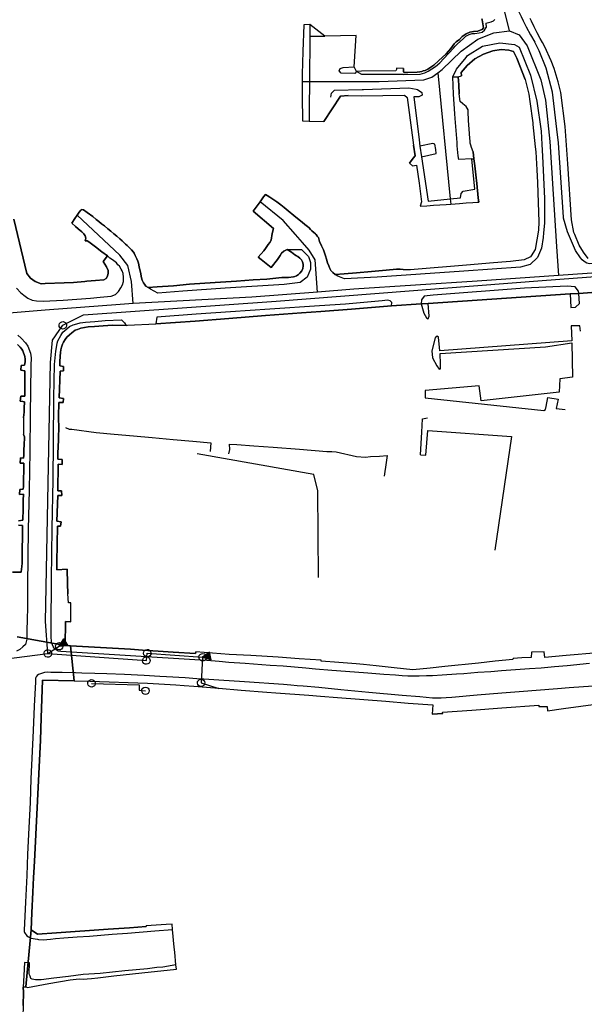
# Model space of a CAD drawing. Extents: x 166506 to 171543, y 332500 to 338212.
# Tile 99 of 139: x 169327 to 169508, y 335968 to 336284. Entities that reach past the tile are written whole.
import ezdxf

# ---------------------------------------------------------------- set-up
doc = ezdxf.new("R2010")
doc.units = 0
doc.header["$MEASUREMENT"] = 0
doc.layers.get('0').update_dxf_attribs({"color": 1, "linetype": 'CONTINUOUS'})
for name, color, linetype in [('IRISH_OS_1000S_FEATURE', 252, 'CONTINUOUS'), ('UNDERGROUND_ROUTE', 1, 'CONTINUOUS'), ('UUB', 1, 'CONTINUOUS')]:
    doc.layers.add(name, color=color, linetype=linetype)

# ---------------------------------------------------------------- blocks, each defined once
blk = doc.blocks.new('UUB_LOCATION_AC_T02')
at = {"color": 0, "linetype": 'ByBlock'}
blk.add_lwpolyline([(18862, 2286, -1), (-18862, -2286, -1), (18862, 2286)], format="xyb", close=True, dxfattribs=at)
blk = doc.blocks.new('UUB_LOCATION_AC_T02_1')
at = {"color": 0, "linetype": 'ByBlock'}
blk.add_line((20059, 39970), (-19941, 40029), dxfattribs=at)
blk.add_lwpolyline([(0, 0), (5059, 39993), (0, 0), (10059, 39985), (0, 0), (15059, 39978), (0, 0), (20059, 39970), (0, 0), (-4941, 40007), (0, 0), (-9941, 40015), (0, 0), (-14941, 40022), (0, 0), (-19941, 40029), (0, 0), (59, 40000), (0, 0)], close=True, dxfattribs=at)
blk.add_lwpolyline([(18862, 2286, -1), (-18862, -2286, -1), (18862, 2286)], format="xyb", close=True, dxfattribs=at)

msp = doc.modelspace()

# ---------------------------------------------------------------- linework, layer by layer
at = {"layer": 'IRISH_OS_1000S_FEATURE', "color": 9}
for points in [[(169484.071, 336279.965), (169481.301, 336291.304), (169464.305, 336329.742), (169458.031, 336359.503), (169458.031, 336363.357)], [(169467.211, 336331.356), (169469.074, 336327.67), (169469.865, 336326.004), (169470.236, 336325.142), (169470.551, 336324.294), (169476.673, 336309.577), (169479.919, 336301.887), (169482.331, 336296.612), (169483.895, 336293.032), (169484.615, 336291.401), (169485.559, 336289.32), (169486.772, 336286.709), (169487.808, 336284.504), (169488.442, 336283.147), (169489.425, 336281.262), (169490.831, 336278.624), (169492.171, 336276.282)], [(169475.186, 336283.772), (169475.241, 336283.436), (169475.468, 336282.139), (169475.675, 336280.929), (169475.272, 336280.349), (169474.617, 336280.114), (169473.85, 336279.809), (169472.515, 336279.709), (169471.376, 336279.509), (169470.105, 336279.007), (169468.912, 336278.079), (169467.974, 336277.141), (169466.901, 336276.359), (169466.32, 336275.805), (169465.254, 336274.308), (169463.694, 336272.612), (169461.278, 336270.272), (169459.806, 336268.878), (169457.82, 336267.605), (169456.953, 336267.218), (169456.388, 336267.103), (169455.895, 336266.881), (169455.321, 336266.768), (169454.391, 336266.697), (169451.441, 336266.599), (169450.337, 336266.572), (169450.095, 336266.769), (169450.017, 336267.86), (169447.814, 336267.919), (169447.85, 336267.503), (169447.561, 336267.066), (169436.602, 336266.958), (169434.974, 336266.942), (169434.184, 336268.428), (169434.858, 336278.415), (169424.824, 336278.182), (169419.997, 336281.912), (169418.035, 336281.89), (169417.768, 336273.287), (169417.543, 336266.079), (169417.533, 336265.743), (169417.55, 336263.67), (169417.589, 336258.866), (169417.652, 336251.035), (169419.792, 336250.968), (169424.452, 336250.822), (169429.872, 336259.033), (169432.3, 336259.251), (169436.467, 336259.055), (169450.38, 336259.313), (169451.241, 336258.522), (169452.844, 336246.519), (169453.289, 336243.251), (169453.779, 336239.828), (169453.204, 336239.108), (169451.956, 336237.545), (169452.909, 336236.661), (169454.208, 336236.833), (169455.025, 336231.124), (169455.45, 336228.545), (169455.777, 336225.154), (169455.41, 336223.701), (169457.555, 336223.852), (169459.7, 336224.003), (169463.704, 336224.285), (169465.206, 336224.391), (169468.043, 336224.59), (169470.188, 336224.741), (169472.333, 336224.892), (169473.734, 336224.991), (169474.191, 336225.029), (169474.039, 336226.401), (169473.532, 336230.973), (169473.218, 336233.806), (169472.904, 336236.638), (169472.659, 336238.851), (169472.406, 336241.138), (169471.833, 336242.528), (169471.629, 336243.332), (169471.474, 336243.943), (169471.413, 336244.519), (169471.311, 336245.55), (169471.13, 336248.394), (169470.948, 336251.238), (169470.904, 336251.989), (169470.833, 336253.24), (169470.757, 336254.567), (169470.201, 336255.624), (169469.124, 336256.574), (169468.225, 336257.227), (169467.958, 336259.755), (169467.789, 336262.6), (169467.634, 336265.206), (169468.618, 336265.504), (169468.555, 336266.558), (169470.434, 336268.775), (169472.905, 336270.907), (169475.687, 336272.5), (169478.743, 336273.479), (169481.384, 336273.971), (169483.811, 336273.689), (169485.349, 336273.259), (169486.418, 336271.179), (169489.093, 336264.378), (169490.275, 336259.682), (169490.59, 336257.287), (169491.498, 336250.395), (169491.546, 336249.949), (169492.327, 336242.74), (169492.496, 336241.183), (169492.79, 336235.341), (169492.992, 336231.323), (169493.122, 336228.047), (169493.492, 336218.735), (169493.366, 336216.019), (169492.246, 336209.804), (169490.978, 336207.751), (169490.826, 336207.506), (169488.758, 336206.487), (169484.375, 336206.035), (169481.562, 336205.745), (169477.666, 336205.425), (169471.555, 336204.923), (169465.076, 336204.39), (169458.634, 336203.86), (169452.203, 336203.331), (169449.905, 336203.371), (169449.016, 336203.562), (169447.837, 336203.51), (169444.5, 336203.237), (169439.745, 336202.809), (169434.969, 336202.381), (169430.973, 336202.041), (169428.175, 336201.853), (169427.389, 336202.485), (169426.703, 336203.138), (169426.396, 336203.755), (169426.068, 336204.551), (169425.698, 336205.587), (169425.346, 336206.744), (169424.995, 336207.84), (169424.686, 336208.737), (169424.356, 336209.733), (169423.743, 336211.027), (169423.13, 336212.381), (169422.737, 336213.637), (169422.392, 336214.133), (169422.068, 336214.59), (169421.805, 336214.887), (169421.301, 336215.282), (169420.695, 336215.836), (169420.231, 336216.251), (169419.806, 336216.747), (169419.242, 336217.201), (169418.395, 336217.873), (169417.548, 336218.604), (169416.076, 336219.749), (169414.886, 336220.737), (169413.091, 336222.259), (169411.741, 336223.245), (169410.653, 336224.134), (169409.443, 336225.062), (169408.416, 336225.792), (169407.208, 336226.599), (169406.322, 336227.17), (169405.759, 336227.485), (169405.107, 336226.678), (169404.047, 336225.11), (169401.774, 336222.125), (169408.388, 336216.612), (169407.965, 336215.008), (169407.647, 336212.785), (169407.175, 336212.04), (169406.681, 336211.435), (169405.734, 336210.126), (169405.241, 336209.441), (169403.462, 336207.343), (169404.389, 336206.673), (169404.954, 336206.199), (169407.634, 336204.106), (169409.649, 336206.586), (169410.496, 336207.894), (169410.888, 336208.698), (169411.702, 336209.266), (169412.736, 336209.837), (169414.086, 336208.93), (169415.193, 336208.161), (169415.724, 336207.823), (169416.119, 336207.571), (169416.824, 336207.058), (169417.329, 336206.523), (169417.616, 336205.886), (169417.824, 336205.088), (169417.869, 336204.569), (169417.737, 336203.727), (169417.385, 336203.004), (169416.812, 336202.278), (169416.317, 336201.773), (169415.761, 336201.388), (169415.243, 336201.163), (169414.724, 336201.057), (169413.106, 336200.881), (169411.027, 336200.82), (169406.192, 336200.371), (169401.796, 336200.067), (169396.46, 336199.654), (169389.625, 336199.205), (169381.451, 336198.663), (169376.217, 336198.19), (169371.06, 336197.858), (169368.143, 336197.609), (169367.379, 336198.061), (169366.952, 336198.737), (169366.608, 336199.113), (169366.384, 336199.571), (169366.219, 336200.009), (169365.908, 336201.146), (169365.838, 336202.165), (169365.506, 336203.362), (169365.236, 336204.279), (169365.065, 336205.397), (169364.838, 336206.055), (169364.47, 336206.851), (169363.96, 336207.946), (169363.692, 336208.663), (169363.429, 336208.96), (169362.742, 336209.673), (169362.136, 336210.327), (169361.368, 336211.079), (169360.883, 336211.575), (169360.378, 336212.109), (169359.773, 336212.583), (169359.027, 336213.236), (169358.038, 336214.086), (169357.131, 336214.856), (169356.202, 336215.667), (169355.155, 336216.456), (169354.126, 336217.366), (169353.158, 336218.096), (169352.351, 336218.828), (169351.464, 336219.499), (169350.335, 336220.388), (169348.522, 336221.709), (169347.354, 336222.557), (169346.773, 336222.632), (169346.555, 336222.489), (169345.962, 336221.783), (169345.344, 336220.854), (169344.622, 336219.77), (169343.617, 336218.3), (169344.808, 336217.252), (169345.655, 336216.501), (169346.825, 336215.513), (169347.532, 336214.82), (169347.938, 336214.204), (169348.145, 336213.506), (169347.974, 336212.605), (169348.594, 336212.611), (169349.057, 336212.275), (169351.214, 336210.637), (169353.229, 336209.038), (169355.122, 336207.777), (169353.66, 336206.022), (169354.814, 336204.318), (169355.268, 336203.075), (169355.268, 336202.225), (169355.074, 336201.31), (169354.684, 336200.525), (169353.875, 336200.097), (169351.259, 336199.888), (169348.487, 336199.635), (169347.863, 336199.578), (169344.134, 336199.302), (169341.203, 336199.11), (169335.089, 336198.89), (169333.791, 336198.825), (169331.844, 336199.61), (169330.417, 336200.656), (169329.221, 336202.137), (169325.006, 336219.553)], [(169419.997, 336281.912), (169418.035, 336281.89)], [(169419.997, 336281.912), (169419.973, 336278.252)], [(169424.824, 336278.182), (169419.997, 336281.912)], [(169450.017, 336267.86), (169450.095, 336266.769), (169450.337, 336266.572), (169451.441, 336266.599), (169454.391, 336266.697), (169455.321, 336266.768), (169455.895, 336266.881), (169456.388, 336267.103), (169456.953, 336267.218), (169457.82, 336267.605), (169459.806, 336268.878), (169461.278, 336270.272), (169463.694, 336272.612), (169465.254, 336274.308), (169466.32, 336275.805), (169466.901, 336276.359), (169467.974, 336277.141), (169468.912, 336278.079), (169470.105, 336279.007), (169471.376, 336279.509), (169472.515, 336279.709), (169473.85, 336279.809), (169474.617, 336280.114), (169475.272, 336280.349), (169475.675, 336280.929), (169475.468, 336282.139), (169475.241, 336283.436)], [(169475.241, 336283.436), (169475.186, 336283.772)], [(169476.503, 336282.395), (169478.18, 336282.854), (169478.947, 336283.156), (169479.37, 336283.554)], [(169476.503, 336282.395), (169476.567, 336281.003)], [(169509.326, 336206.962), (169507.765, 336208.958), (169506.408, 336211.214), (169504.967, 336214.647), (169504.694, 336215.297), (169503.942, 336219.291), (169502.733, 336237.274), (169501.956, 336249.237), (169500.487, 336260.176), (169499.628, 336263.533), (169498.35, 336267.871), (169497.438, 336270.32), (169495.37, 336274.787), (169494.599, 336276.194), (169493.893, 336277.493), (169492.891, 336279.319), (169492.014, 336281.249), (169491.123, 336283.081), (169490.661, 336283.902)], [(169504.967, 336214.647), (169504.694, 336215.297), (169503.942, 336219.291), (169502.733, 336237.274), (169501.956, 336249.237), (169500.487, 336260.176), (169499.628, 336263.533), (169498.35, 336267.871), (169497.438, 336270.32), (169495.37, 336274.787), (169494.599, 336276.194), (169493.893, 336277.493), (169492.891, 336279.319), (169492.014, 336281.249), (169491.123, 336283.081), (169490.661, 336283.902)], [(169418.035, 336281.89), (169417.768, 336273.287)], [(169450.019, 336265.965), (169455.355, 336266.061), (169456.843, 336266.5), (169457.939, 336266.976), (169459.129, 336267.726), (169460.291, 336268.545), (169461.716, 336269.678), (169462.991, 336271.043), (169466.067, 336274.393), (169466.668, 336275.057), (169467.301, 336275.683), (169469.269, 336277.426), (169470.096, 336278.188), (169471.144, 336278.766), (169472.116, 336279.055), (169472.979, 336279.088), (169474.277, 336279.253), (169475.248, 336279.546), (169476.078, 336280.169), (169476.567, 336281.003)], [(169461.056, 336266.522), (169462.476, 336267.531), (169468.537, 336273.406), (169473.853, 336277.243), (169479.077, 336279.317), (169484.071, 336279.965), (169487.107, 336278.667), (169489.686, 336275.131), (169494.12, 336264.195), (169495.552, 336257.66), (169496.963, 336244.469), (169498.089, 336227.575), (169499.139, 336210.768), (169499.781, 336201.479)], [(169419.973, 336278.252), (169419.876, 336263.668)], [(169419.973, 336278.252), (169424.824, 336278.182)], [(169434.184, 336268.428), (169434.858, 336278.415), (169424.824, 336278.182)], [(169465.827, 336265.139), (169467.023, 336267.6), (169470.142, 336271.423), (169470.627, 336272.018), (169475.415, 336275.019), (169480.936, 336276.079), (169485.651, 336275.576), (169487.15, 336274.684), (169490.801, 336265.689), (169492.791, 336257.351), (169494.184, 336247.775), (169494.422, 336243.488), (169494.627, 336239.779), (169495.299, 336226.127), (169495.321, 336219.664), (169495.326, 336218.308), (169494.984, 336215.188), (169494.824, 336213.73), (169494.275, 336210.229), (169493.065, 336207.217), (169490.706, 336204.985), (169487.539, 336204.156), (169469.406, 336202.934), (169441.6, 336200.966), (169431.113, 336200.372), (169428.939, 336201.329), (169428.175, 336201.853)], [(169505.192, 336209.458), (169502.677, 336215.521), (169501.427, 336219.896), (169501.33, 336220.237), (169499.732, 336243.996), (169499.228, 336248.449), (169497.885, 336260.297), (169495.856, 336267.997), (169493.596, 336273.472), (169492.171, 336276.282)], [(169417.768, 336273.287), (169417.543, 336266.079)], [(169489.093, 336264.378), (169486.418, 336271.179), (169485.349, 336273.259), (169483.811, 336273.689), (169481.384, 336273.971), (169478.743, 336273.479), (169475.687, 336272.5), (169472.905, 336270.907), (169470.434, 336268.775), (169468.555, 336266.558), (169468.618, 336265.504)], [(169419.876, 336263.668), (169442.221, 336263.651), (169456.561, 336264.221), (169459.091, 336265.127), (169461.056, 336266.522)], [(169434.974, 336266.942), (169434.471, 336266.23), (169430.08, 336266.344), (169429.407, 336267.071), (169429.722, 336267.846), (169430.711, 336268.218), (169434.184, 336268.428)], [(169434.974, 336266.942), (169434.184, 336268.428)], [(169447.814, 336267.919), (169447.85, 336267.503), (169447.561, 336267.066), (169436.602, 336266.958), (169434.974, 336266.942)], [(169450.019, 336265.965), (169436.688, 336265.948), (169434.974, 336266.942)], [(169450.017, 336267.86), (169447.814, 336267.919)], [(169461.056, 336266.522), (169465.044, 336226.039)], [(169417.543, 336266.079), (169417.533, 336265.743), (169417.55, 336263.67)], [(169417.55, 336263.67), (169417.589, 336258.866)], [(169417.55, 336263.67), (169419.876, 336263.668)], [(169419.876, 336263.668), (169419.82, 336255.211)], [(169465.827, 336265.139), (169467.634, 336265.206)], [(169466.526, 336253.307), (169466.048, 336259.671), (169465.827, 336265.139)], [(169467.634, 336265.206), (169468.618, 336265.504)], [(169467.634, 336265.206), (169467.789, 336262.6)], [(169489.093, 336264.378), (169490.275, 336259.682), (169490.59, 336257.287)], [(169426.722, 336258.713), (169426.901, 336259.914), (169427.967, 336260.861), (169436.83, 336261.146), (169437.227, 336261.159), (169451.754, 336261.616), (169454.113, 336261.231), (169454.492, 336261.169), (169455.966, 336260.177), (169456.063, 336259.301), (169454.998, 336258.791), (169453.359, 336258.808), (169455.044, 336244.979), (169455.337, 336243.002)], [(169467.789, 336262.6), (169467.958, 336259.755)], [(169417.589, 336258.866), (169417.652, 336251.035)], [(169432.3, 336259.251), (169429.872, 336259.033), (169424.452, 336250.822)], [(169432.3, 336259.251), (169436.467, 336259.055)], [(169436.467, 336259.055), (169450.38, 336259.313), (169451.241, 336258.522), (169452.844, 336246.519)], [(169470.201, 336255.624), (169469.124, 336256.574), (169468.225, 336257.227), (169467.958, 336259.755)], [(169490.59, 336257.287), (169491.498, 336250.395), (169491.546, 336249.949)], [(169419.82, 336255.211), (169419.792, 336250.968)], [(169470.833, 336253.24), (169470.757, 336254.567), (169470.201, 336255.624)], [(169417.652, 336251.035), (169419.792, 336250.968)], [(169419.792, 336250.968), (169424.452, 336250.822)], [(169466.635, 336251.861), (169466.526, 336253.307)], [(169467.214, 336244.149), (169466.635, 336251.861)], [(169470.904, 336251.989), (169470.833, 336253.24)], [(169470.948, 336251.238), (169470.904, 336251.989)], [(169471.13, 336248.394), (169470.948, 336251.238)], [(169471.311, 336245.55), (169471.13, 336248.394)], [(169491.546, 336249.949), (169492.327, 336242.74)], [(169452.844, 336246.519), (169453.289, 336243.251)], [(169467.299, 336243.024), (169467.214, 336244.149)], [(169471.413, 336244.519), (169471.311, 336245.55)], [(169471.629, 336243.332), (169471.474, 336243.943), (169471.413, 336244.519)], [(169453.204, 336239.108), (169453.779, 336239.828), (169453.289, 336243.251)], [(169455.85, 336239.548), (169460.519, 336240.56), (169460.435, 336241.886), (169460.115, 336243.651), (169459.44, 336243.816), (169455.337, 336243.002)], [(169455.337, 336243.002), (169455.85, 336239.548)], [(169471.979, 336238.922), (169467.812, 336238.647), (169467.54, 336239.812), (169467.299, 336243.024)], [(169472.406, 336241.138), (169471.833, 336242.528), (169471.629, 336243.332)], [(169472.406, 336241.138), (169472.659, 336238.851)], [(169492.327, 336242.74), (169492.496, 336241.183), (169492.79, 336235.341)], [(169451.956, 336237.545), (169453.204, 336239.108)], [(169455.85, 336239.548), (169457.963, 336225.301), (169465.044, 336226.039)], [(169465.044, 336226.039), (169468.351, 336226.384), (169468.53, 336227.772), (169469.17, 336228.521), (169472.975, 336229.135), (169471.979, 336238.922)], [(169471.979, 336238.922), (169472.659, 336238.851)], [(169472.659, 336238.851), (169472.904, 336236.638)], [(169451.956, 336237.545), (169452.909, 336236.661)], [(169452.909, 336236.661), (169454.208, 336236.833), (169455.025, 336231.124)], [(169472.904, 336236.638), (169473.218, 336233.806)], [(169492.79, 336235.341), (169492.992, 336231.323), (169493.122, 336228.047)], [(169473.218, 336233.806), (169473.532, 336230.973)], [(169455.025, 336231.124), (169455.45, 336228.545)], [(169455.45, 336228.545), (169455.777, 336225.154)], [(169473.532, 336230.973), (169474.039, 336226.401)], [(169407.965, 336215.008), (169408.388, 336216.612), (169401.774, 336222.125), (169404.047, 336225.11)], [(169404.047, 336225.11), (169405.107, 336226.678), (169405.759, 336227.485), (169406.322, 336227.17), (169407.208, 336226.599), (169408.416, 336225.792), (169409.443, 336225.062), (169410.653, 336224.134), (169411.741, 336223.245), (169413.091, 336222.259), (169414.886, 336220.737), (169416.076, 336219.749), (169417.548, 336218.604), (169418.395, 336217.873), (169419.242, 336217.201), (169419.806, 336216.747), (169420.231, 336216.251), (169420.695, 336215.836), (169421.301, 336215.282), (169421.805, 336214.887), (169422.068, 336214.59), (169422.392, 336214.133), (169422.737, 336213.637), (169423.13, 336212.381), (169423.743, 336211.027), (169424.356, 336209.733), (169424.686, 336208.737), (169424.995, 336207.84), (169425.346, 336206.744), (169425.698, 336205.587), (169426.068, 336204.551), (169426.396, 336203.755), (169426.703, 336203.138), (169427.389, 336202.485), (169428.175, 336201.853)], [(169422.464, 336196.182), (169421.724, 336206.485), (169419.769, 336209.566), (169417.636, 336212.055), (169415.384, 336214.662), (169411.414, 336219.106), (169404.047, 336225.11)], [(169455.777, 336225.154), (169455.41, 336223.701)], [(169465.044, 336226.039), (169465.206, 336224.391)], [(169474.039, 336226.401), (169474.191, 336225.029)], [(169493.122, 336228.047), (169493.492, 336218.735), (169493.366, 336216.019), (169492.246, 336209.804), (169490.978, 336207.751)], [(169345.344, 336220.854), (169345.962, 336221.783), (169346.555, 336222.489), (169346.773, 336222.632), (169347.354, 336222.557), (169348.522, 336221.709), (169350.335, 336220.388), (169351.464, 336219.499), (169352.351, 336218.828), (169353.158, 336218.096), (169354.126, 336217.366), (169355.155, 336216.456), (169356.202, 336215.667), (169357.131, 336214.856), (169358.038, 336214.086), (169359.027, 336213.236), (169359.773, 336212.583), (169360.378, 336212.109), (169360.883, 336211.575), (169361.368, 336211.079), (169362.136, 336210.327), (169362.742, 336209.673), (169363.429, 336208.96), (169363.692, 336208.663), (169363.96, 336207.946), (169364.47, 336206.851), (169364.838, 336206.055), (169365.065, 336205.397), (169365.236, 336204.279), (169365.506, 336203.362), (169365.838, 336202.165), (169365.908, 336201.146), (169366.219, 336200.009), (169366.384, 336199.571), (169366.608, 336199.113), (169366.952, 336198.737), (169367.379, 336198.061), (169368.143, 336197.609)], [(169455.41, 336223.701), (169457.555, 336223.852)], [(169457.555, 336223.852), (169459.7, 336224.003)], [(169459.7, 336224.003), (169463.704, 336224.285)], [(169463.704, 336224.285), (169465.206, 336224.391)], [(169465.206, 336224.391), (169468.043, 336224.59)], [(169468.043, 336224.59), (169470.188, 336224.741)], [(169470.188, 336224.741), (169472.333, 336224.892)], [(169472.333, 336224.892), (169473.734, 336224.991), (169474.191, 336225.029)], [(169325.006, 336219.553), (169329.221, 336202.137)], [(169347.974, 336212.605), (169348.145, 336213.506), (169347.938, 336214.204), (169347.532, 336214.82), (169346.825, 336215.513), (169345.655, 336216.501), (169344.808, 336217.252), (169343.617, 336218.3), (169344.622, 336219.77), (169345.344, 336220.854)], [(169363.338, 336192.48), (169362.816, 336199.533), (169361.631, 336204.747), (169359.024, 336208.066), (169345.344, 336220.854)], [(169355.122, 336207.777), (169353.229, 336209.038), (169351.214, 336210.637), (169349.057, 336212.275), (169348.594, 336212.611), (169347.974, 336212.605)], [(169412.736, 336209.837), (169411.702, 336209.266), (169410.888, 336208.698), (169410.496, 336207.894), (169409.649, 336206.586), (169407.634, 336204.106), (169404.954, 336206.199), (169404.389, 336206.673), (169403.462, 336207.343), (169405.241, 336209.441), (169405.734, 336210.126), (169406.681, 336211.435), (169407.175, 336212.04), (169407.647, 336212.785), (169407.965, 336215.008)], [(169509.326, 336206.962), (169507.765, 336208.958), (169506.408, 336211.214), (169504.967, 336214.647)], [(169412.736, 336209.837), (169414.829, 336209.858), (169417.306, 336209.788), (169419.564, 336207.554), (169420.247, 336205.713), (169420.203, 336203.499), (169419.156, 336200.924), (169416.862, 336199.292), (169411.78, 336198.657), (169392.834, 336197.45), (169379.232, 336196.44), (169371.272, 336195.801), (169368.924, 336197.097), (169368.143, 336197.609)], [(169415.724, 336207.823), (169415.193, 336208.161), (169414.086, 336208.93), (169412.736, 336209.837)], [(169600, 336207.381), (169597.532, 336207.971), (169594.309, 336208.618), (169591.43, 336209.19), (169588.011, 336209.603), (169584.425, 336209.82), (169577.898, 336209.827), (169570.512, 336209.56), (169565.1, 336209.371), (169541.301, 336207.653), (169537.045, 336209.985), (169536.43, 336210.174), (169520.407, 336209.111), (169519.48, 336208.87), (169513.657, 336205.887), (169512.799, 336205.462), (169510.755, 336205.309), (169509.718, 336205.227), (169508.821, 336205.401), (169508.032, 336205.93), (169507.351, 336206.554), (169506.803, 336207.21), (169505.192, 336209.458)], [(169325.889, 336197.404), (169327.264, 336195.918), (169328.674, 336194.852), (169329.581, 336194.201), (169330.906, 336193.634), (169332.309, 336193.329), (169334.489, 336193.31), (169340.886, 336193.575), (169349.639, 336194.223), (169352.756, 336194.494), (169356.252, 336194.889), (169357.606, 336195.443), (169358.616, 336196.372), (169359.405, 336197.541), (169359.895, 336198.506), (169360.244, 336199.569), (169360.27, 336200.929), (169360.078, 336202.147), (169359.79, 336202.964), (169359.524, 336203.562), (169358.974, 336204.516), (169358.45, 336204.931), (169357.944, 336205.525), (169356.735, 336206.473), (169355.829, 336207.084), (169355.122, 336207.777)], [(169353.66, 336206.022), (169355.122, 336207.777)], [(169368.143, 336197.609), (169371.06, 336197.858), (169376.217, 336198.19), (169381.451, 336198.663), (169389.625, 336199.205), (169396.46, 336199.654), (169401.796, 336200.067), (169406.192, 336200.371), (169411.027, 336200.82), (169413.106, 336200.881), (169414.724, 336201.057), (169415.243, 336201.163), (169415.761, 336201.388), (169416.317, 336201.773), (169416.812, 336202.278), (169417.385, 336203.004), (169417.737, 336203.727), (169417.869, 336204.569), (169417.824, 336205.088), (169417.616, 336205.886), (169417.329, 336206.523), (169416.824, 336207.058), (169416.119, 336207.571), (169415.724, 336207.823)], [(169490.978, 336207.751), (169490.826, 336207.506), (169488.758, 336206.487), (169484.375, 336206.035)], [(169600, 336204.307), (169588.493, 336206.845), (169554.044, 336205.542), (169513.586, 336202.446), (169499.781, 336201.479)], [(169348.487, 336199.635), (169351.259, 336199.888), (169353.875, 336200.097), (169354.684, 336200.525), (169355.074, 336201.31), (169355.268, 336202.225), (169355.268, 336203.075), (169354.814, 336204.318), (169353.66, 336206.022)], [(169428.175, 336201.853), (169430.973, 336202.041), (169434.969, 336202.381), (169439.745, 336202.809), (169444.5, 336203.237), (169447.837, 336203.51), (169449.016, 336203.562), (169449.905, 336203.371)], [(169449.905, 336203.371), (169452.203, 336203.331)], [(169458.634, 336203.86), (169452.203, 336203.331)], [(169465.076, 336204.39), (169458.634, 336203.86)], [(169471.555, 336204.923), (169465.076, 336204.39)], [(169477.666, 336205.425), (169471.555, 336204.923)], [(169484.375, 336206.035), (169481.562, 336205.745), (169477.666, 336205.425)], [(169329.221, 336202.137), (169330.417, 336200.656), (169331.844, 336199.61), (169333.791, 336198.825), (169335.089, 336198.89)], [(169499.781, 336201.479), (169473.63, 336199.648), (169434.074, 336197.068), (169422.464, 336196.182)], [(169335.089, 336198.89), (169341.203, 336199.11), (169344.134, 336199.302), (169347.863, 336199.578), (169348.487, 336199.635)], [(169506.294, 336195.756), (169506.242, 336196.515), (169505.07, 336197.833), (169502.556, 336198.116), (169488.829, 336197.394), (169459.521, 336195.205), (169456.692, 336194.851), (169455.85, 336193.652), (169455.696, 336192.365)], [(169326.121, 336085.629), (169341.552, 336082.852), (169341.623, 336090.578), (169343.34, 336090.507), (169343.303, 336094.768), (169343.288, 336096.552), (169342.628, 336096.535), (169342.361, 336099.477), (169342.277, 336102.736), (169342.159, 336107.338), (169338.836, 336107.182), (169338.872, 336109.542), (169339.015, 336121.142), (169340.035, 336121.113), (169340.242, 336122.474), (169338.819, 336122.72), (169339.136, 336130.963), (169340.417, 336130.935), (169340.381, 336132.475), (169340.381, 336132.475), (169339.121, 336132.482), (169339.236, 336140.983), (169340.576, 336140.896), (169340.52, 336142.496), (169339.12, 336142.561), (169339.184, 336144.082), (169339.316, 336146.943), (169339.361, 336148.363), (169339.485, 336153.924), (169339.398, 336154.603), (169339.421, 336156.303), (169339.516, 336160.824), (169340.876, 336160.758), (169340.984, 336162.019), (169339.562, 336162.224), (169339.956, 336170.787), (169340.954, 336170.897), (169341.02, 336172.278), (169339.838, 336172.506), (169339.765, 336173.865), (169339.887, 336175.586), (169340.035, 336176.788), (169340.146, 336177.669), (169340.318, 336178.47), (169340.688, 336179.434), (169341.021, 336180.157), (169341.473, 336180.942), (169342.066, 336181.688), (169342.918, 336182.456), (169343.671, 336183.164), (169344.723, 336183.934), (169345.5, 336184.182), (169346.556, 336184.573), (169347.694, 336184.824), (169348.852, 336184.996), (169350.95, 336185.157), (169353.668, 336185.344), (169356.745, 336185.555), (169361.035, 336185.499), (169361.47, 336185.521), (169370.598, 336185.976), (169383.163, 336186.899), (169394.068, 336187.749), (169405.813, 336188.656), (169417.378, 336189.543), (169423.481, 336189.955), (169433.365, 336190.75), (169446.251, 336191.732), (169455.696, 336192.365), (169457.921, 336192.514), (169503.479, 336195.568), (169506.294, 336195.756), (169513.286, 336196.225)], [(169422.464, 336196.182), (169401.42, 336194.576), (169363.338, 336192.48)], [(169446.251, 336191.732), (169446.316, 336192.812), (169445.758, 336193.354), (169444.959, 336193.538), (169443.178, 336193.366), (169431.452, 336192.319), (169423.149, 336191.737), (169407.223, 336190.689), (169394.557, 336189.807), (169383.553, 336189.097), (169370.908, 336188.135), (169370.598, 336185.976)], [(169503.479, 336195.568), (169457.921, 336192.514)], [(169503.479, 336195.568), (169503.711, 336191.219), (169505.176, 336191.364), (169506.518, 336192.511), (169506.294, 336195.756)], [(169506.294, 336195.756), (169503.479, 336195.568)], [(169513.286, 336196.225), (169506.294, 336195.756)], [(169335.111, 336190.367), (169323.563, 336189.463)], [(169363.338, 336192.48), (169359.145, 336192.249), (169335.111, 336190.367)], [(169446.251, 336191.732), (169433.365, 336190.75), (169423.481, 336189.955), (169417.378, 336189.543), (169405.813, 336188.656), (169394.068, 336187.749), (169383.163, 336186.899), (169370.598, 336185.976)], [(169455.696, 336192.365), (169446.251, 336191.732)], [(169457.921, 336192.514), (169455.696, 336192.365)], [(169455.696, 336192.365), (169456.575, 336189.371), (169457.422, 336187.955), (169457.971, 336187.615), (169458.249, 336188.415), (169457.921, 336192.514)], [(169509.755, 336077.072), (169502.511, 336076.405), (169498.529, 336075.983), (169494.227, 336075.622), (169490.445, 336075.339), (169481.441, 336074.72), (169478.08, 336074.456), (169473.858, 336074.195), (169469.436, 336073.835), (169467.035, 336073.686), (169462.454, 336073.407), (169459.372, 336073.161), (169457.472, 336073.129), (169455.091, 336073.04), (169453.371, 336073.048), (169451.491, 336073.077), (169449.631, 336073.165), (169447.512, 336073.315), (169443.693, 336073.612), (169438.574, 336074.016), (169434.355, 336074.295), (169427.017, 336074.908), (169421.818, 336075.292), (169418.759, 336075.566), (169411.441, 336076.199), (169407.282, 336076.498), (169399.264, 336077.075), (169394.026, 336077.459), (169390.886, 336077.733), (169386.968, 336078.071), (169384.814, 336078.212), (169340.133, 336080.935), (169339.293, 336081.06), (169338.337, 336081.646), (169337.979, 336081.988), (169337.683, 336082.55), (169337.111, 336083.913), (169337.043, 336085.894), (169337.06, 336088.695), (169337.155, 336104.178), (169337.294, 336120.361), (169337.63, 336135.981), (169337.743, 336148.046), (169337.87, 336162.289), (169338.136, 336172.99), (169338.482, 336177.229), (169338.689, 336178.448), (169338.957, 336179.766), (169339.122, 336180.506), (169340.092, 336182.22), (169340.759, 336183.317), (169342.005, 336184.369), (169342.95, 336185.164), (169344.033, 336185.638), (169345.274, 336185.95), (169346.296, 336186.304), (169348.037, 336186.494), (169351.059, 336186.736), (169354.32, 336187.017), (169359.621, 336187.325), (169360.555, 336186.319), (169361.035, 336185.499)], [(169361.035, 336185.499), (169356.745, 336185.555), (169353.668, 336185.344), (169350.95, 336185.157), (169348.852, 336184.996), (169347.694, 336184.824), (169346.556, 336184.573), (169345.5, 336184.182), (169344.723, 336183.934), (169343.671, 336183.164), (169342.918, 336182.456), (169342.066, 336181.688), (169341.473, 336180.942), (169341.021, 336180.157), (169340.688, 336179.434), (169340.318, 336178.47), (169340.146, 336177.669), (169340.035, 336176.788), (169339.887, 336175.586), (169339.765, 336173.865), (169339.838, 336172.506), (169341.02, 336172.278), (169340.954, 336170.897), (169339.956, 336170.787), (169339.562, 336162.224), (169340.984, 336162.019), (169340.876, 336160.758), (169339.516, 336160.824), (169339.421, 336156.303), (169339.398, 336154.603), (169339.485, 336153.924)], [(169361.035, 336185.499), (169361.47, 336185.521), (169370.598, 336185.976)], [(169506.791, 336183.656), (169506.658, 336185.32), (169503.831, 336185.304), (169504.044, 336180.569)], [(169326.38, 336182.35), (169327.39, 336181.36), (169328.745, 336179.854), (169329.556, 336178.822), (169330.398, 336176.571), (169330.633, 336175.093), (169330.538, 336172.652), (169330.418, 336164.672), (169330.255, 336157.011), (169330.175, 336145.091), (169329.96, 336132.67), (169329.686, 336120.148), (169329.468, 336102.108), (169329.382, 336094.748), (169329.354, 336091.548), (169329.236, 336087.387), (169329.201, 336084.907), (169328.758, 336083.242), (169327.926, 336082.394), (169326.974, 336081.584), (169325.94, 336081.034)], [(169504.044, 336180.569), (169461.671, 336177.331), (169461.296, 336181.711), (169460.897, 336182.088), (169460.207, 336181.514), (169459.106, 336177.314), (169459.312, 336175.149), (169460.705, 336172.53), (169461.54, 336171.451), (169461.966, 336171.575), (169461.933, 336173.052), (169461.818, 336176.53), (169495.63, 336178.618), (169504.059, 336179.854)], [(169326.27, 336179.389), (169327.099, 336178.474), (169327.565, 336177.922), (169327.911, 336177.326), (169328.157, 336176.708), (169328.343, 336176.15), (169328.569, 336175.492), (169328.697, 336174.714), (169328.646, 336173.833), (169328.591, 336173.313), (169328.497, 336172.772), (169327.358, 336172.66), (169327.254, 336171.1), (169328.615, 336170.953), (169328.609, 336169.533), (169328.598, 336166.653), (169328.524, 336164.053), (169328.537, 336162.773), (169327.237, 336162.8), (169327.114, 336161.159), (169327.914, 336161.067), (169328.515, 336161.013), (169328.375, 336158.992), (169328.35, 336157.532), (169328.296, 336156.951), (169328.173, 336155.905), (169328.159, 336150.483), (169328.494, 336149.781), (169328.317, 336146.963), (169328.288, 336145.772), (169328.207, 336143.911), (169328.177, 336142.931), (169327.195, 336143.081), (169327.093, 336141.341), (169328.253, 336141.332), (169328.237, 336138.972), (169328.184, 336136.25), (169328.108, 336133.891), (169328.057, 336132.991), (169326.939, 336132.84), (169326.914, 336131.32), (169328.133, 336131.372), (169328.013, 336129.391), (169328.001, 336126.671), (169327.897, 336123.03), (169326.499, 336122.856)], [(169328.173, 336155.905), (169328.296, 336156.951), (169328.35, 336157.532), (169328.375, 336158.992), (169328.515, 336161.013), (169327.914, 336161.067), (169327.114, 336161.159), (169327.237, 336162.8), (169328.537, 336162.773), (169328.524, 336164.053), (169328.598, 336166.653), (169328.609, 336169.533), (169328.615, 336170.953), (169327.254, 336171.1), (169327.358, 336172.66), (169328.497, 336172.772), (169328.591, 336173.313), (169328.646, 336173.833), (169328.697, 336174.714), (169328.569, 336175.492), (169328.343, 336176.15), (169328.157, 336176.708), (169327.911, 336177.326), (169327.565, 336177.922), (169327.099, 336178.474), (169326.27, 336179.389)], [(169504.059, 336179.854), (169504.282, 336168.938), (169500.214, 336168.387), (169500.014, 336164.081)], [(169500.014, 336164.081), (169474.983, 336161.341), (169474.347, 336166.135), (169456.951, 336164.624), (169456.994, 336162.271), (169495.066, 336158.241), (169495.605, 336158.502), (169495.871, 336159.49), (169496.368, 336162.366), (169499.703, 336161.884)], [(169499.703, 336161.884), (169499.072, 336158.807), (169501.897, 336158.517)], [(169328.173, 336155.905), (169328.159, 336150.483)], [(169455.534, 336143.973), (169455.947, 336151.223), (169456.134, 336155.57), (169457.757, 336155.88)], [(169339.485, 336153.924), (169339.361, 336148.363)], [(169341.637, 336152.726), (169342.802, 336152.229), (169343.681, 336152.215), (169351.477, 336151.2), (169357.216, 336150.673), (169363.474, 336150.105), (169369.392, 336149.598), (169376.11, 336148.967), (169382.448, 336148.398), (169388.268, 336147.859)], [(169326.499, 336122.856), (169327.897, 336123.03), (169328.001, 336126.671), (169328.013, 336129.391), (169328.133, 336131.372), (169326.914, 336131.32), (169326.939, 336132.84), (169328.057, 336132.991), (169328.108, 336133.891), (169328.184, 336136.25), (169328.237, 336138.972), (169328.253, 336141.332), (169327.093, 336141.341), (169327.195, 336143.081), (169328.177, 336142.931), (169328.207, 336143.911), (169328.288, 336145.772), (169328.317, 336146.963), (169328.494, 336149.781), (169328.159, 336150.483)], [(169455.534, 336143.973), (169457.173, 336143.882), (169457.898, 336151.844), (169484.69, 336149.903), (169479.301, 336113.487)], [(169339.361, 336148.363), (169339.316, 336146.943), (169339.184, 336144.082), (169339.12, 336142.561), (169340.52, 336142.496), (169340.576, 336140.896), (169339.236, 336140.983), (169339.121, 336132.482), (169340.381, 336132.475), (169340.417, 336130.935), (169339.136, 336130.963), (169338.819, 336122.72), (169340.242, 336122.474), (169340.035, 336121.113), (169339.015, 336121.142), (169338.872, 336109.542), (169338.836, 336107.182)], [(169388.268, 336147.859), (169388.068, 336145.047)], [(169394.168, 336147.444), (169396.604, 336147.294), (169402.043, 336146.909), (169408.241, 336146.481), (169416.699, 336145.802), (169425.436, 336145.062), (169427.037, 336145.055), (169428.476, 336144.968), (169434.953, 336143.467), (169437.908, 336143.303), (169439.448, 336143.42), (169442.314, 336143.58), (169444.831, 336143.778), (169444.514, 336141.553)], [(169394.168, 336147.444), (169394.201, 336145.671)], [(169394.201, 336145.671), (169393.92, 336144.289)], [(169444.514, 336141.553), (169443.882, 336137.117)], [(169326.553, 336121.437), (169327.834, 336121.37), (169327.83, 336117.77), (169327.731, 336113.689), (169327.678, 336111.029), (169327.674, 336109.409), (169327.587, 336108.145), (169327.474, 336107.407), (169327.365, 336106.366), (169324.572, 336106.418)], [(169324.572, 336106.418), (169327.365, 336106.366), (169327.474, 336107.407), (169327.587, 336108.145), (169327.674, 336109.409), (169327.678, 336111.029), (169327.731, 336113.689), (169327.83, 336117.77), (169327.834, 336121.37), (169326.553, 336121.437)], [(169338.836, 336107.182), (169342.159, 336107.338)], [(169342.159, 336107.338), (169342.277, 336102.736)], [(169342.277, 336102.736), (169342.361, 336099.477)], [(169343.303, 336094.768), (169343.288, 336096.552), (169342.628, 336096.535), (169342.361, 336099.477)], [(169343.34, 336090.507), (169343.303, 336094.768)], [(169343.34, 336090.507), (169341.623, 336090.578), (169341.552, 336082.852)], [(169326.121, 336085.629), (169341.552, 336082.852)], [(169326.121, 336085.629), (169341.552, 336082.852)], [(169327.998, 335967.469), (169328.137, 335971.689), (169328.065, 335973.29), (169328.246, 335973.469), (169328.506, 335973.488), (169328.906, 335973.466), (169330.572, 335991.701), (169330.839, 335997.139), (169331.164, 336003.76), (169331.395, 336008.476), (169331.559, 336011.819), (169331.754, 336015.797), (169332.072, 336022.276), (169333.554, 336052.489), (169333.813, 336059.711), (169334.244, 336071.737), (169344.445, 336071.592), (169343.272, 336082.779), (169341.552, 336082.852), (169326.121, 336085.629)], [(169341.552, 336082.852), (169343.272, 336082.779)], [(169512.351, 336080.52), (169502.226, 336079.666), (169495.422, 336079.037), (169495.151, 336080.878), (169491.09, 336080.737), (169491.042, 336079.037), (169487.981, 336078.871), (169485.18, 336078.664), (169485.161, 336078.406), (169479.51, 336077.813), (169474.148, 336077.25), (169463.268, 336076.108), (169458.641, 336075.622), (169453, 336075.03), (169447.097, 336075.669), (169441.24, 336076.303), (169437.186, 336076.74), (169434.907, 336077.045), (169429.285, 336077.457), (169423.661, 336077.869), (169423.681, 336078.142), (169416.633, 336078.596), (169409.855, 336079.127), (169401.076, 336079.647), (169394.117, 336080.039), (169383.4, 336080.808), (169383.277, 336080.268), (169376.146, 336080.741), (169371.295, 336081.062), (169366.341, 336081.391), (169362.423, 336081.651), (169358.597, 336081.904), (169343.272, 336082.779), (169344.445, 336071.592), (169349.441, 336071.414), (169367.93, 336070.753), (169377.046, 336070.227), (169379.71, 336070.019), (169382.77, 336069.781), (169386.851, 336069.463), (169390.788, 336069.157), (169398.009, 336068.594), (169406.26, 336067.951), (169409.083, 336067.731), (169419.657, 336066.908), (169423.4, 336066.616), (169428.86, 336066.191), (169444.376, 336064.982), (169451.517, 336064.426), (169459.433, 336063.809), (169459.203, 336060.861), (169462.631, 336061.106), (169462.597, 336061.481), (169471.92, 336062.166), (169481.601, 336062.877), (169493.449, 336063.748), (169493.491, 336063.282), (169496.172, 336063.278), (169496.293, 336061.948), (169501.43, 336062.638), (169519.714, 336065.095)], [(169343.272, 336082.779), (169344.445, 336071.592)], [(169343.272, 336082.779), (169358.597, 336081.904)], [(169358.597, 336081.904), (169362.423, 336081.651)], [(169362.423, 336081.651), (169366.341, 336081.391)], [(169366.341, 336081.391), (169371.295, 336081.062)], [(169371.295, 336081.062), (169376.146, 336080.741)], [(169376.146, 336080.741), (169383.277, 336080.268), (169383.4, 336080.808)], [(169423.681, 336078.142), (169416.633, 336078.596), (169409.855, 336079.127), (169401.076, 336079.647), (169394.117, 336080.039), (169383.4, 336080.808)], [(169491.09, 336080.737), (169491.042, 336079.037), (169487.981, 336078.871)], [(169495.151, 336080.878), (169491.09, 336080.737)], [(169529.698, 336081.996), (169512.351, 336080.52), (169502.226, 336079.666), (169495.422, 336079.037), (169495.151, 336080.878)], [(169429.285, 336077.457), (169423.661, 336077.869), (169423.681, 336078.142)], [(169434.907, 336077.045), (169429.285, 336077.457)], [(169437.186, 336076.74), (169434.907, 336077.045)], [(169441.24, 336076.303), (169437.186, 336076.74)], [(169474.148, 336077.25), (169463.268, 336076.108)], [(169479.51, 336077.813), (169474.148, 336077.25)], [(169485.18, 336078.664), (169485.161, 336078.406), (169479.51, 336077.813)], [(169487.981, 336078.871), (169485.18, 336078.664)], [(169510.862, 336069.805), (169503.198, 336069.261), (169499.437, 336068.958), (169487.191, 336068.034), (169481.589, 336067.579), (169477.587, 336067.297), (169473.645, 336066.955), (169465.541, 336066.232), (169463.7, 336066.08), (169462.16, 336065.987), (169461.5, 336065.99), (169459.359, 336065.98), (169455.301, 336066.399), (169449.642, 336066.825), (169438.946, 336067.853), (169429.949, 336068.654), (169422.931, 336069.366), (169417.873, 336069.83), (169415.914, 336069.978), (169413.954, 336070.167), (169411.575, 336070.358), (169399.078, 336071.235), (169390.819, 336071.773), (169385.98, 336072.055), (169383.74, 336072.165), (169380.041, 336072.462), (169374.042, 336072.81), (169371.863, 336072.959), (169366.864, 336073.282), (169360.584, 336073.531), (169354.885, 336073.817), (169350.985, 336073.855), (169346.865, 336074.013), (169344.866, 336074.083), (169340.586, 336074.182), (169336.885, 336074.239), (169335.886, 336074.283), (169334.845, 336074.168), (169332.922, 336073.597), (169332.561, 336073.259), (169332.179, 336072.86), (169332.017, 336072.381), (169331.971, 336071.221), (169331.596, 336063.382), (169331.24, 336055.603), (169330.55, 336040.165), (169330.235, 336032.525), (169329.898, 336024.466), (169329.479, 336015.967), (169329.188, 336009.088), (169328.769, 336000.629), (169328.328, 335991.65), (169328.407, 335991.23), (169328.505, 335990.889), (169329.18, 335989.826), (169329.698, 335989.424), (169330.457, 335989.04), (169332.615, 335988.67), (169332.955, 335988.589), (169334.471, 335988.499), (169336.756, 335988.691), (169338.417, 335988.924), (169341.078, 335989.132), (169345.32, 335989.473), (169349.302, 335989.734), (169356.585, 335990.321), (169361.467, 335990.679), (169370.271, 335991.419), (169375.953, 335991.773)], [(169447.097, 336075.669), (169441.24, 336076.303)], [(169453, 336075.03), (169447.097, 336075.669)], [(169458.641, 336075.622), (169453, 336075.03)], [(169463.268, 336076.108), (169458.641, 336075.622)], [(169344.445, 336071.592), (169334.244, 336071.737), (169333.813, 336059.711)], [(169344.445, 336071.592), (169349.441, 336071.414)], [(169349.441, 336071.414), (169367.93, 336070.753)], [(169367.93, 336070.753), (169377.046, 336070.227)], [(169377.046, 336070.227), (169379.71, 336070.019)], [(169379.71, 336070.019), (169382.77, 336069.781)], [(169382.77, 336069.781), (169386.851, 336069.463)], [(169386.851, 336069.463), (169390.788, 336069.157)], [(169390.788, 336069.157), (169398.009, 336068.594)], [(169398.009, 336068.594), (169406.26, 336067.951)], [(169406.26, 336067.951), (169409.083, 336067.731)], [(169409.083, 336067.731), (169419.657, 336066.908)], [(169419.657, 336066.908), (169423.4, 336066.616)], [(169423.4, 336066.616), (169428.86, 336066.191)], [(169428.86, 336066.191), (169444.376, 336064.982)], [(169444.376, 336064.982), (169451.517, 336064.426)], [(169451.517, 336064.426), (169459.433, 336063.809), (169459.203, 336060.861)], [(169501.43, 336062.638), (169519.714, 336065.095)], [(169462.631, 336061.106), (169459.203, 336060.861)], [(169462.631, 336061.106), (169462.597, 336061.481), (169471.92, 336062.166)], [(169471.92, 336062.166), (169481.601, 336062.877)], [(169481.601, 336062.877), (169493.449, 336063.748), (169493.491, 336063.282)], [(169493.491, 336063.282), (169496.172, 336063.278), (169496.293, 336061.948)], [(169496.293, 336061.948), (169501.43, 336062.638)], [(169333.813, 336059.711), (169333.554, 336052.489)], [(169333.554, 336052.489), (169332.072, 336022.276)], [(169332.072, 336022.276), (169331.754, 336015.797)], [(169331.754, 336015.797), (169331.559, 336011.819)], [(169331.559, 336011.819), (169331.395, 336008.476)], [(169331.395, 336008.476), (169331.164, 336003.76)], [(169331.164, 336003.76), (169330.839, 335997.139)], [(169330.839, 335997.139), (169330.572, 335991.701)], [(169330.572, 335991.701), (169328.906, 335973.466)], [(169330.572, 335991.701), (169328.906, 335973.466)], [(169330.572, 335991.701), (169332.643, 335990.37), (169338.782, 335990.786)], [(169338.782, 335990.786), (169355.274, 335991.904)], [(169355.274, 335991.904), (169362.198, 335992.374)], [(169362.198, 335992.374), (169367.486, 335992.732), (169367.5, 335993.011)], [(169373.899, 335993.429), (169367.5, 335993.011)], [(169375.844, 335993.568), (169373.899, 335993.429)], [(169375.953, 335991.773), (169375.844, 335993.568)], [(169376.485, 335986.19), (169375.953, 335991.773)], [(169376.641, 335984.549), (169376.485, 335986.19)], [(169377.002, 335980.447), (169376.641, 335984.549)], [(169377.002, 335980.447), (169372.858, 335979.766), (169370.897, 335979.595), (169367.876, 335979.229), (169360.612, 335978.562), (169352.787, 335977.697), (169347.245, 335977.343), (169342.582, 335976.764), (169337.859, 335976.265), (169333.816, 335975.724), (169332.036, 335975.692), (169330.957, 335975.917), (169330.518, 335976.159), (169330.261, 335976.84), (169330.083, 335977.241), (169329.985, 335977.761), (169330.041, 335981.161), (169328.441, 335981.189), (169328.282, 335977.089), (169328.065, 335973.29)], [(169328.906, 335973.466), (169329.465, 335973.263), (169336.251, 335974.512), (169343.117, 335975.641), (169345.979, 335975.988), (169347.299, 335975.922), (169348.559, 335976.017), (169350, 335976.15), (169352.041, 335976.361), (169357.144, 335976.977), (169366.109, 335977.877), (169377.176, 335979.066), (169377.002, 335980.447)], [(169328.065, 335973.29), (169328.137, 335971.689), (169327.998, 335967.469), (169327.769, 335956.589), (169327.718, 335954.322)], [(169328.246, 335973.469), (169328.065, 335973.29)], [(169328.246, 335973.469), (169328.506, 335973.488), (169328.906, 335973.466)]]:
    msp.add_lwpolyline(points, dxfattribs=at)
msp.add_lwpolyline([(169328.906, 335973.466), (169329.465, 335973.263), (169336.251, 335974.512), (169343.117, 335975.641), (169345.979, 335975.988), (169347.299, 335975.922), (169348.559, 335976.017), (169350, 335976.15), (169352.041, 335976.361), (169357.144, 335976.977), (169366.109, 335977.877), (169377.176, 335979.066), (169377.002, 335980.447), (169376.641, 335984.549), (169376.485, 335986.19), (169375.953, 335991.773), (169375.844, 335993.568), (169373.899, 335993.429), (169367.5, 335993.011), (169367.486, 335992.732), (169362.198, 335992.374), (169355.274, 335991.904), (169338.782, 335990.786), (169332.643, 335990.37), (169330.572, 335991.701), (169328.906, 335973.466)], close=True, dxfattribs=at)
at = {"layer": 'UNDERGROUND_ROUTE'}
for points in [[(169340.751, 336185.524), (169347.399, 336188.91), (169409.246, 336193.283), (169494.521, 336199.842), (169528.606, 336202.507)], [(169335.953, 336080.3), (169335.217, 336090.516), (169336.779, 336173.604), (169337.403, 336180.788), (169340.751, 336185.524)], [(169422.762, 336104.718), (169422.544, 336132.49), (169421.237, 336137.717), (169383.882, 336144.361)], [(169091.626, 336026.72), (169095.244, 336027.682), (169119.285, 336035.242), (169141.209, 336044.012), (169163.586, 336052.933), (169190.802, 336065.028), (169203.956, 336072.74), (169222.251, 336074.554), (169256.573, 336076.973), (169299.967, 336077.88), (169318.414, 336078.032), (169335.953, 336080.3)], [(169335.953, 336080.3), (169339.632, 336082.618)], [(169335.953, 336080.3), (169367.553, 336078.032)], [(169367.553, 336078.032), (169367.848, 336080.427)], [(169367.848, 336080.427), (169385.604, 336079.092)], [(169385.604, 336079.092), (169385.122, 336070.87)], [(169349.974, 336070.737), (169365.284, 336070.217), (169365.3, 336068.559), (169367.266, 336068.345)], [(169385.122, 336070.87), (169390.788, 336069.052)]]:
    msp.add_lwpolyline(points, dxfattribs=at)

# ---------------------------------------------------------------- block references
at = {"layer": 'UUB'}
for name, p, xscale, yscale, rotation in [('UUB_LOCATION_AC_T02', (169340.751, 336185.524), 6.3e-05, 6.3e-05, 54.74252800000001), ('UUB_LOCATION_AC_T02_1', (169339.632, 336082.618), 6.2e-05, 6.2e-05, 303.007608), ('UUB_LOCATION_AC_T02', (169335.953, 336080.3), 6.3e-05, 6.3e-05, 7.368134), ('UUB_LOCATION_AC_T02', (169367.848, 336080.427), 6.3e-05, 6.3e-05, 354.709581), ('UUB_LOCATION_AC_T02_1', (169385.604, 336079.092), 6.3e-05, 6.3e-05, 280.395297), ('UUB_LOCATION_AC_T02', (169367.553, 336078.032), 6.3e-05, 6.3e-05, 355.894798), ('UUB_LOCATION_AC_T02', (169349.974, 336070.737), 6.3e-05, 6.3e-05, 358.054712), ('UUB_LOCATION_AC_T02', (169385.122, 336070.87), 6.3e-05, 6.3e-05, 264.789519), ('UUB_LOCATION_AC_T02', (169367.266, 336068.345), 6.3e-05, 6.3e-05, 353.787786)]:
    msp.add_blockref(name, p, dxfattribs=dict(at, xscale=xscale, yscale=yscale, rotation=rotation))

doc.saveas('drawing.dxf')
